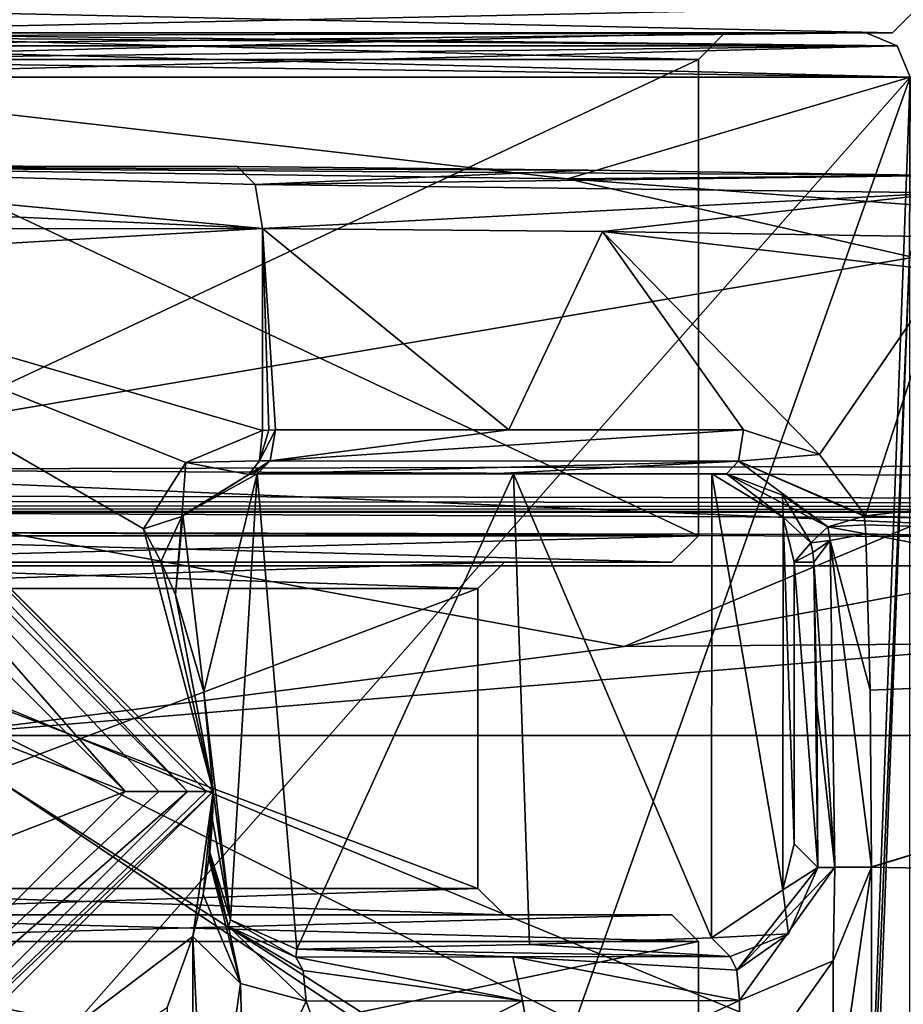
# Model space of a CAD drawing. Extents: x -200 to 200, y -702 to 625.
# Tile 67 of 256: x -171 to -161, y -640 to -629. Entities that reach past the tile are written whole.
import ezdxf

# ---------------------------------------------------------------- set-up
doc = ezdxf.new("R2010")
doc.units = 0
doc.header["$LTSCALE"] = 4.479492
for name, color, linetype in [('129', 7, 'CONTINUOUS'), ('141', 7, 'CONTINUOUS'), ('153', 7, 'CONTINUOUS'), ('155', 7, 'CONTINUOUS'), ('205', 7, 'CONTINUOUS'), ('23', 7, 'CONTINUOUS'), ('254', 7, 'CONTINUOUS'), ('265', 7, 'CONTINUOUS'), ('295', 7, 'CONTINUOUS'), ('310', 7, 'CONTINUOUS'), ('318', 7, 'CONTINUOUS'), ('321', 7, 'CONTINUOUS'), ('325', 7, 'CONTINUOUS'), ('326', 7, 'CONTINUOUS'), ('33', 7, 'CONTINUOUS'), ('339', 7, 'CONTINUOUS'), ('341', 7, 'CONTINUOUS'), ('367', 7, 'CONTINUOUS'), ('373', 7, 'CONTINUOUS'), ('384', 7, 'CONTINUOUS'), ('387', 7, 'CONTINUOUS'), ('388', 7, 'CONTINUOUS'), ('389', 7, 'CONTINUOUS'), ('390', 7, 'CONTINUOUS'), ('391', 7, 'CONTINUOUS'), ('395', 7, 'CONTINUOUS'), ('400', 7, 'CONTINUOUS'), ('432', 7, 'CONTINUOUS'), ('447', 7, 'CONTINUOUS'), ('455', 7, 'CONTINUOUS'), ('462', 7, 'CONTINUOUS'), ('467', 7, 'CONTINUOUS'), ('477', 7, 'CONTINUOUS'), ('525', 7, 'CONTINUOUS'), ('5259', 7, 'CONTINUOUS'), ('5260', 7, 'CONTINUOUS'), ('5261', 7, 'CONTINUOUS'), ('5262', 7, 'CONTINUOUS'), ('5263', 7, 'CONTINUOUS'), ('5264', 7, 'CONTINUOUS'), ('5269', 7, 'CONTINUOUS'), ('5270', 7, 'CONTINUOUS'), ('5271', 7, 'CONTINUOUS'), ('5277', 7, 'CONTINUOUS'), ('5278', 7, 'CONTINUOUS'), ('5279', 7, 'CONTINUOUS'), ('5280', 7, 'CONTINUOUS'), ('5281', 7, 'CONTINUOUS'), ('5282', 7, 'CONTINUOUS'), ('5283', 7, 'CONTINUOUS'), ('5284', 7, 'CONTINUOUS'), ('5285', 7, 'CONTINUOUS'), ('5286', 7, 'CONTINUOUS'), ('5287', 7, 'CONTINUOUS'), ('5288', 7, 'CONTINUOUS'), ('530', 7, 'CONTINUOUS'), ('571', 7, 'CONTINUOUS'), ('573', 7, 'CONTINUOUS'), ('628', 7, 'CONTINUOUS'), ('679', 7, 'CONTINUOUS'), ('68', 7, 'CONTINUOUS'), ('69', 7, 'CONTINUOUS'), ('94', 7, 'CONTINUOUS')]:
    doc.layers.add(name, color=color, linetype=linetype)

msp = doc.modelspace()

# ---------------------------------------------------------------- linework, layer by layer
at = {"layer": '129', "color": 7, "linetype": 'CONTINUOUS'}
for points in [[(-168.442, -631.416, 14.594), (-176.035, -630.702, 15.261), (-183.098, -630.735, 12.966), (-168.442, -631.416, 14.594)], [(-168.729, -630.716, 13.945), (-176.035, -630.702, 15.261), (-168.525, -630.917, 14.403), (-168.729, -630.716, 13.945)], [(-176.035, -630.702, 15.261), (-168.442, -631.416, 14.594), (-168.525, -630.917, 14.403), (-176.035, -630.702, 15.261)], [(-168.442, -631.416, 14.594), (-183.098, -630.735, 12.966), (-183.541, -631.434, 13.53), (-168.442, -631.416, 14.594)]]:
    msp.add_3dface(points, dxfattribs=at)
at = {"layer": '141', "color": 7, "linetype": 'CONTINUOUS'}
for points in [[(-162.147, -638.661, 12.759), (-162.413, -638.394, 5.15), (-162.543, -638.917, 5.458), (-162.147, -638.661, 12.759)], [(-162.147, -638.664, 12.759), (-162.147, -638.661, 12.759), (-162.543, -638.917, 5.458), (-162.147, -638.664, 12.759)], [(-162.147, -638.664, 12.759), (-162.543, -638.917, 5.458), (-162.479, -639.414, 12.887), (-162.147, -638.664, 12.759)], [(-162.543, -638.917, 5.458), (-163.353, -639.459, 7.023), (-162.479, -639.414, 12.887), (-162.543, -638.917, 5.458)], [(-163.353, -639.459, 7.023), (-163.141, -639.673, 13.106), (-162.479, -639.414, 12.887), (-163.353, -639.459, 7.023)]]:
    msp.add_3dface(points, dxfattribs=at)
at = {"layer": '153', "color": 7, "linetype": 'CONTINUOUS'}
for points in [[(-164.751, -630.755, 12.187), (-168.729, -630.716, 13.945), (-168.525, -630.917, 14.403), (-164.751, -630.755, 12.187)], [(-160.725, -630.815, 10.485), (-164.751, -630.755, 12.187), (-168.525, -630.917, 14.403), (-160.725, -630.815, 10.485)], [(-160.706, -631.012, 11.036), (-160.725, -630.815, 10.485), (-168.525, -630.917, 14.403), (-160.706, -631.012, 11.036)], [(-168.442, -631.416, 14.594), (-160.706, -631.012, 11.036), (-168.525, -630.917, 14.403), (-168.442, -631.416, 14.594)], [(-160.706, -631.012, 11.036), (-168.442, -631.416, 14.594), (-164.586, -631.453, 12.898), (-160.706, -631.012, 11.036)], [(-160.698, -631.51, 11.26), (-160.706, -631.012, 11.036), (-164.586, -631.453, 12.898), (-160.698, -631.51, 11.26)]]:
    msp.add_3dface(points, dxfattribs=at)
at = {"layer": '155', "color": 7, "linetype": 'CONTINUOUS'}
for points in [[(-168.442, -631.416, 14.594), (-183.541, -631.434, 13.53), (-174.998, -631.8, 16), (-168.442, -631.416, 14.594)], [(-168.442, -633.707, 14.594), (-168.442, -631.416, 14.594), (-174.998, -631.8, 16), (-168.442, -633.707, 14.594)], [(-169.31, -634.07, 14.954), (-168.442, -633.707, 14.594), (-174.998, -631.8, 16), (-169.31, -634.07, 14.954)], [(-169.79, -634.824, 15.128), (-169.31, -634.07, 14.954), (-174.998, -631.8, 16), (-169.79, -634.824, 15.128)]]:
    msp.add_3dface(points, dxfattribs=at)
at = {"layer": '205', "color": 7, "linetype": 'CONTINUOUS'}
for points in [[(-161.539, -638.66, 13.229), (-161.974, -639.721, 13.336), (-161.97, -641.674, 13.353), (-161.539, -638.66, 13.229)], [(-161.54, -642.732, 13.27), (-161.539, -638.66, 13.229), (-161.97, -641.674, 13.353), (-161.54, -642.732, 13.27)], [(-159.427, -638.699, 12.771), (-161.539, -638.66, 13.229), (-161.54, -642.732, 13.27), (-159.427, -638.699, 12.771)], [(-156.659, -690.708, 13.008), (-159.427, -638.699, 12.771), (-161.54, -645.195, 13.294), (-156.659, -690.708, 13.008)], [(-161.54, -643.974, 13.282), (-159.427, -638.699, 12.771), (-161.54, -642.732, 13.27), (-161.54, -643.974, 13.282)], [(-161.54, -645.195, 13.294), (-159.427, -638.699, 12.771), (-161.54, -643.974, 13.282), (-161.54, -645.195, 13.294)], [(-169.523, -640.25, 15.111), (-169.231, -689.297, 15.158), (-169.23, -639.446, 15.037), (-169.523, -640.25, 15.111)], [(-169.23, -639.446, 15.037), (-169.231, -689.297, 15.158), (-169.077, -642.708, 15.005), (-169.23, -639.446, 15.037)], [(-168.691, -639.979, 14.905), (-169.23, -639.446, 15.037), (-169.077, -642.708, 15.005), (-168.691, -639.979, 14.905)], [(-161.974, -639.721, 13.336), (-163.035, -641.222, 13.585), (-161.97, -641.674, 13.353), (-161.974, -639.721, 13.336)], [(-161.974, -639.721, 13.336), (-163.035, -640.169, 13.576), (-163.035, -641.222, 13.585), (-161.974, -639.721, 13.336)], [(-168.646, -641.664, 14.898), (-168.691, -639.979, 14.905), (-169.077, -642.708, 15.005), (-168.646, -641.664, 14.898)], [(-167.948, -640.176, 14.724), (-168.691, -639.979, 14.905), (-168.646, -641.664, 14.898), (-167.948, -640.176, 14.724)], [(-167.577, -641.222, 14.638), (-167.948, -640.176, 14.724), (-168.646, -641.664, 14.898), (-167.577, -641.222, 14.638)], [(-165.493, -640.173, 14.14), (-167.948, -640.176, 14.724), (-167.577, -641.222, 14.638), (-165.493, -640.173, 14.14)], [(-165.308, -641.222, 14.103), (-165.493, -640.173, 14.14), (-167.577, -641.222, 14.638), (-165.308, -641.222, 14.103)], [(-163.035, -640.169, 13.576), (-165.493, -640.173, 14.14), (-165.308, -641.222, 14.103), (-163.035, -640.169, 13.576)], [(-163.035, -641.222, 13.585), (-163.035, -640.169, 13.576), (-165.308, -641.222, 14.103), (-163.035, -641.222, 13.585)]]:
    msp.add_3dface(points, dxfattribs=at)
at = {"layer": '23', "color": 7, "linetype": 'CONTINUOUS'}
for points in [[(-161.953, -638.661, 13.136), (-162.147, -638.661, 12.759), (-161.953, -638.659, 13.136), (-161.953, -638.661, 13.136)], [(-162.147, -638.664, 12.759), (-161.953, -638.659, 13.136), (-162.147, -638.661, 12.759), (-162.147, -638.664, 12.759)], [(-161.539, -638.66, 13.229), (-161.539, -638.656, 13.229), (-161.953, -638.661, 13.136), (-161.539, -638.66, 13.229)], [(-161.539, -638.66, 13.229), (-161.953, -638.661, 13.136), (-161.953, -638.659, 13.136), (-161.539, -638.66, 13.229)]]:
    msp.add_3dface(points, dxfattribs=at)
at = {"layer": '254', "color": 7, "linetype": 'CONTINUOUS'}
for points in [[(-163.141, -639.673, 13.106), (-165.414, -639.536, 9.648), (-168.052, -639.589, 11.691), (-163.141, -639.673, 13.106)], [(-163.141, -639.673, 13.106), (-163.353, -639.459, 7.023), (-165.414, -639.536, 9.648), (-163.141, -639.673, 13.106)], [(-168.063, -639.678, 14.256), (-165.604, -639.675, 13.671), (-168.052, -639.589, 11.691), (-168.063, -639.678, 14.256)], [(-165.604, -639.675, 13.671), (-163.141, -639.673, 13.106), (-168.052, -639.589, 11.691), (-165.604, -639.675, 13.671)]]:
    msp.add_3dface(points, dxfattribs=at)
at = {"layer": '265', "color": 7, "linetype": 'CONTINUOUS'}
for points in [[(-168.598, -634.205, 14.138), (-169.356, -634.681, 14.596), (-169.346, -634.666, 12.369), (-168.598, -634.205, 14.138)], [(-168.501, -634.2, 11.947), (-168.598, -634.205, 14.138), (-169.346, -634.666, 12.369), (-168.501, -634.2, 11.947)], [(-168.598, -634.205, 14.138), (-168.501, -634.2, 11.947), (-168.55, -634.201, 14.106), (-168.598, -634.205, 14.138)], [(-168.501, -634.2, 11.947), (-168.501, -634.2, 14.073), (-168.55, -634.201, 14.106), (-168.501, -634.2, 11.947)], [(-169.429, -635.571, 14.635), (-169.429, -635.571, 12.407), (-169.346, -634.666, 12.369), (-169.429, -635.571, 14.635)], [(-169.356, -634.681, 14.596), (-169.429, -635.571, 14.635), (-169.346, -634.666, 12.369), (-169.356, -634.681, 14.596)]]:
    msp.add_3dface(points, dxfattribs=at)
at = {"layer": '295', "color": 7, "linetype": 'CONTINUOUS'}
for points in [[(-175, -629.2, -13.4), (-188.4, -629.2, 0), (-161.6, -629.2, 0), (-175, -629.2, -13.4)], [(-188.4, -629.2, 0), (-175, -629.2, 13.4), (-161.6, -629.2, 0), (-188.4, -629.2, 0)]]:
    msp.add_3dface(points, dxfattribs=at)
at = {"layer": '310', "color": 7, "linetype": 'CONTINUOUS'}
for points in [[(-169.107, -636.672, 12.257), (-168.501, -634.2, 11.947), (-169.346, -634.666, 12.369), (-169.107, -636.672, 12.257)], [(-168.501, -634.2, 11.947), (-169.107, -636.672, 12.257), (-168.804, -639.256, 12.107), (-168.501, -634.2, 11.947)], [(-168.052, -639.589, 11.691), (-168.501, -634.2, 11.947), (-168.804, -639.256, 12.107), (-168.052, -639.589, 11.691)], [(-165.595, -634.2, 9.824), (-168.501, -634.2, 11.947), (-168.052, -639.589, 11.691), (-165.595, -634.2, 9.824)], [(-165.414, -639.536, 9.648), (-165.595, -634.2, 9.824), (-168.052, -639.589, 11.691), (-165.414, -639.536, 9.648)], [(-163.353, -639.459, 7.023), (-163.348, -634.2, 7.014), (-165.595, -634.2, 9.824), (-163.353, -639.459, 7.023)], [(-163.353, -639.459, 7.023), (-165.595, -634.2, 9.824), (-165.414, -639.536, 9.648), (-163.353, -639.459, 7.023)], [(-163.348, -634.2, 7.014), (-163.353, -639.459, 7.023), (-162.543, -638.917, 5.458), (-163.348, -634.2, 7.014)], [(-162.541, -634.691, 5.453), (-163.348, -634.2, 7.014), (-162.543, -638.917, 5.458), (-162.541, -634.691, 5.453)], [(-169.429, -635.571, 12.407), (-169.107, -636.672, 12.257), (-169.346, -634.666, 12.369), (-169.429, -635.571, 12.407)], [(-162.413, -638.394, 5.15), (-162.541, -634.691, 5.453), (-162.543, -638.917, 5.458), (-162.413, -638.394, 5.15)], [(-162.413, -635.2, 5.15), (-162.541, -634.691, 5.453), (-162.413, -638.394, 5.15), (-162.413, -635.2, 5.15)], [(-169.107, -636.672, 12.257), (-169, -637.8, 12.205), (-168.804, -639.256, 12.107), (-169.107, -636.672, 12.257)], [(-169, -637.8, 12.205), (-169.009, -638.126, 12.209), (-168.804, -639.256, 12.107), (-169, -637.8, 12.205)], [(-169.009, -638.126, 12.209), (-169.04, -638.491, 12.224), (-168.804, -639.256, 12.107), (-169.009, -638.126, 12.209)]]:
    msp.add_3dface(points, dxfattribs=at)
at = {"layer": '318', "color": 7, "linetype": 'CONTINUOUS'}
for points in [[(-161.1, -629.7), (-175, -629.7, 13.9), (-164.983, -630.853, 9.636), (-161.1, -629.7)], [(-164.983, -630.853, 9.636), (-175, -629.7, 13.9), (-175, -630.717, 13.9), (-164.983, -630.853, 9.636)], [(-175, -629.7, -13.9), (-161.1, -629.7), (-175, -645.457, -13.9), (-175, -629.7, -13.9)], [(-175, -645.457, -13.9), (-161.1, -629.7), (-166.704, -645.505, -11.153), (-175, -645.457, -13.9)], [(-166.704, -645.505, -11.153), (-161.1, -629.7), (-161.688, -645.63, -4), (-166.704, -645.505, -11.153)], [(-161.108, -631.733, -0.485), (-161.1, -629.7), (-164.983, -630.853, 9.636), (-161.108, -631.733, -0.485)], [(-161.1, -629.7), (-161.108, -631.733, -0.485), (-161.688, -645.63, -4), (-161.1, -629.7)], [(-161.688, -645.63, -4), (-161.108, -631.733, -0.485), (-161.688, -646.97, -4), (-161.688, -645.63, -4)], [(-161.108, -631.733, -0.485), (-161.108, -648.447, -0.485), (-161.688, -646.97, -4), (-161.108, -631.733, -0.485)]]:
    msp.add_3dface(points, dxfattribs=at)
at = {"layer": '321', "color": 7, "linetype": 'CONTINUOUS'}
for points in [[(-168.729, -630.716, 13.945), (-175, -630.717, 13.9), (-176.035, -630.702, 15.261), (-168.729, -630.716, 13.945)], [(-164.751, -630.755, 12.187), (-175, -630.717, 13.9), (-168.729, -630.716, 13.945), (-164.751, -630.755, 12.187)], [(-160.725, -630.815, 10.485), (-164.983, -630.853, 9.636), (-175, -630.717, 13.9), (-160.725, -630.815, 10.485)], [(-160.725, -630.815, 10.485), (-175, -630.717, 13.9), (-164.751, -630.755, 12.187), (-160.725, -630.815, 10.485)], [(-160.725, -630.815, 10.485), (-160.917, -631.16, 4.99), (-164.983, -630.853, 9.636), (-160.725, -630.815, 10.485)], [(-160.917, -631.16, 4.99), (-161.108, -631.733, -0.485), (-164.983, -630.853, 9.636), (-160.917, -631.16, 4.99)]]:
    msp.add_3dface(points, dxfattribs=at)
at = {"layer": '325', "color": 7, "linetype": 'CONTINUOUS'}
for points in [[(-169, -637.8, 17), (-174.998, -631.8, 16), (-175, -631.8, 17), (-169, -637.8, 17)], [(-169.79, -634.824, 15.128), (-174.998, -631.8, 16), (-169, -637.8, 17), (-169.79, -634.824, 15.128)], [(-169.595, -635.194, 14.964), (-169.79, -634.824, 15.128), (-169, -637.8, 17), (-169.595, -635.194, 14.964)], [(-169.429, -635.571, 14.635), (-169.595, -635.194, 14.964), (-169, -637.8, 17), (-169.429, -635.571, 14.635)], [(-169.429, -635.571, 12.407), (-169.429, -635.571, 14.635), (-169, -637.8, 17), (-169.429, -635.571, 12.407)], [(-169.107, -636.672, 12.257), (-169.429, -635.571, 12.407), (-169, -637.8, 17), (-169.107, -636.672, 12.257)], [(-169, -637.8, 12.205), (-169.107, -636.672, 12.257), (-169, -637.8, 17), (-169, -637.8, 12.205)]]:
    msp.add_3dface(points, dxfattribs=at)
at = {"layer": '326', "color": 7, "linetype": 'CONTINUOUS'}
for points in [[(-169.23, -639.446, 15.037), (-169, -637.8, 17), (-175, -643.8, 17), (-169.23, -639.446, 15.037)], [(-169, -637.8, 17), (-169.23, -639.446, 15.037), (-169.115, -638.97, 14.884), (-169, -637.8, 17)], [(-169.049, -638.562, 14.599), (-169, -637.8, 17), (-169.115, -638.97, 14.884), (-169.049, -638.562, 14.599)], [(-169, -637.8, 12.205), (-169, -637.8, 17), (-169.049, -638.562, 14.599), (-169, -637.8, 12.205)], [(-169, -637.8, 12.205), (-169.049, -638.562, 14.599), (-169.009, -638.126, 12.209), (-169, -637.8, 12.205)], [(-169.009, -638.126, 12.209), (-169.049, -638.562, 14.599), (-169.044, -638.527, 13.402), (-169.009, -638.126, 12.209)], [(-169.04, -638.491, 12.224), (-169.009, -638.126, 12.209), (-169.044, -638.527, 13.402), (-169.04, -638.491, 12.224)], [(-169.523, -640.25, 15.111), (-169.23, -639.446, 15.037), (-175, -643.8, 17), (-169.523, -640.25, 15.111)]]:
    msp.add_3dface(points, dxfattribs=at)
at = {"layer": '33', "color": 7, "linetype": 'CONTINUOUS'}
for points in [[(-168.442, -631.416, 14.594), (-165.648, -633.7, 13.358), (-164.586, -631.453, 12.898), (-168.442, -631.416, 14.594)], [(-168.369, -633.702, 14.562), (-168.296, -633.7, 14.529), (-168.442, -631.416, 14.594), (-168.369, -633.702, 14.562)], [(-168.442, -633.707, 14.594), (-168.369, -633.702, 14.562), (-168.442, -631.416, 14.594), (-168.442, -633.707, 14.594)], [(-168.296, -633.7, 14.529), (-165.648, -633.7, 13.358), (-168.442, -631.416, 14.594), (-168.296, -633.7, 14.529)], [(-165.648, -633.7, 13.358), (-162.988, -633.7, 12.216), (-164.586, -631.453, 12.898), (-165.648, -633.7, 13.358)], [(-162.129, -633.98, 11.854), (-160.698, -631.9, 11.26), (-164.586, -631.453, 12.898), (-162.129, -633.98, 11.854)], [(-160.698, -631.9, 11.26), (-160.698, -631.51, 11.26), (-164.586, -631.453, 12.898), (-160.698, -631.9, 11.26)], [(-162.988, -633.7, 12.216), (-162.129, -633.98, 11.854), (-164.586, -631.453, 12.898), (-162.988, -633.7, 12.216)], [(-161.605, -634.675, 11.635), (-160.698, -631.9, 11.26), (-162.129, -633.98, 11.854), (-161.605, -634.675, 11.635)], [(-152.449, -633.635, 8.018), (-160.698, -631.9, 11.26), (-161.605, -634.675, 11.635), (-152.449, -633.635, 8.018)]]:
    msp.add_3dface(points, dxfattribs=at)
at = {"layer": '339', "color": 7, "linetype": 'CONTINUOUS'}
for points in [[(-163.183, -634.2, 11.755), (-168.501, -634.2, 11.947), (-165.595, -634.2, 9.824), (-163.183, -634.2, 11.755)], [(-168.501, -634.2, 14.073), (-168.501, -634.2, 11.947), (-165.848, -634.2, 12.9), (-168.501, -634.2, 14.073)], [(-168.501, -634.2, 11.947), (-163.183, -634.2, 11.755), (-165.848, -634.2, 12.9), (-168.501, -634.2, 11.947)], [(-163.348, -634.2, 7.014), (-163.183, -634.2, 11.755), (-165.595, -634.2, 9.824), (-163.348, -634.2, 7.014)]]:
    msp.add_3dface(points, dxfattribs=at)
at = {"layer": '341', "color": 7, "linetype": 'CONTINUOUS'}
for points in [[(-168.442, -633.707, 14.594), (-169.31, -634.07, 14.954), (-168.477, -634.052, 14.457), (-168.442, -633.707, 14.594)], [(-169.31, -634.07, 14.954), (-169.79, -634.824, 15.128), (-169.356, -634.681, 14.596), (-169.31, -634.07, 14.954)], [(-168.598, -634.205, 14.138), (-169.31, -634.07, 14.954), (-169.356, -634.681, 14.596), (-168.598, -634.205, 14.138)], [(-168.477, -634.052, 14.457), (-169.31, -634.07, 14.954), (-168.598, -634.205, 14.138), (-168.477, -634.052, 14.457)], [(-169.356, -634.681, 14.596), (-169.79, -634.824, 15.128), (-169.595, -635.194, 14.964), (-169.356, -634.681, 14.596)], [(-169.429, -635.571, 14.635), (-169.356, -634.681, 14.596), (-169.595, -635.194, 14.964), (-169.429, -635.571, 14.635)]]:
    msp.add_3dface(points, dxfattribs=at)
at = {"layer": '367', "color": 7, "linetype": 'CONTINUOUS'}
for points in [[(-162.192, -635.2, 11.463), (-161.953, -638.661, 13.136), (-162.007, -634.954, 11.746), (-162.192, -635.2, 11.463)], [(-161.554, -636.65, 12.856), (-161.603, -634.88, 11.819), (-162.007, -634.954, 11.746), (-161.554, -636.65, 12.856)], [(-161.953, -638.661, 13.136), (-161.539, -638.656, 13.229), (-162.007, -634.954, 11.746), (-161.953, -638.661, 13.136)], [(-161.539, -638.656, 13.229), (-161.554, -636.65, 12.856), (-162.007, -634.954, 11.746), (-161.539, -638.656, 13.229)], [(-161.953, -638.661, 13.136), (-162.192, -635.2, 11.463), (-162.159, -636.817, 12.414), (-161.953, -638.661, 13.136)], [(-162.147, -638.661, 12.759), (-161.953, -638.661, 13.136), (-162.159, -636.817, 12.414), (-162.147, -638.661, 12.759)]]:
    msp.add_3dface(points, dxfattribs=at)
at = {"layer": '373', "color": 7, "linetype": 'CONTINUOUS'}
for points in [[(-152.449, -633.635, 8.018), (-161.605, -634.675, 11.635), (-86.973, -637.088, 4.669), (-152.449, -633.635, 8.018)], [(-161.614, -634.676, 11.639), (-161.623, -634.678, 11.642), (-86.973, -637.088, 4.669), (-161.614, -634.676, 11.639)], [(-161.623, -634.678, 11.642), (-161.61, -634.778, 11.731), (-86.973, -637.088, 4.669), (-161.623, -634.678, 11.642)], [(-161.605, -634.675, 11.635), (-161.614, -634.676, 11.639), (-86.973, -637.088, 4.669), (-161.605, -634.675, 11.635)], [(-161.61, -634.778, 11.731), (-161.603, -634.88, 11.819), (-86.973, -637.088, 4.669), (-161.61, -634.778, 11.731)], [(-161.603, -634.88, 11.819), (-161.554, -636.65, 12.856), (-153.878, -636.334, 11.042), (-161.603, -634.88, 11.819)], [(-86.973, -637.088, 4.669), (-161.603, -634.88, 11.819), (-153.878, -636.334, 11.042), (-86.973, -637.088, 4.669)], [(-161.554, -636.65, 12.856), (-161.539, -638.656, 13.229), (-153.878, -636.334, 11.042), (-161.554, -636.65, 12.856)], [(-161.539, -638.656, 13.229), (-161.539, -638.66, 13.229), (-153.878, -636.334, 11.042), (-161.539, -638.656, 13.229)], [(-161.539, -638.66, 13.229), (-159.427, -638.699, 12.771), (-153.878, -636.334, 11.042), (-161.539, -638.66, 13.229)]]:
    msp.add_3dface(points, dxfattribs=at)
at = {"layer": '384', "color": 7, "linetype": 'CONTINUOUS'}
for points in [[(-170, -637.8, 18), (-175, -632.8, 18), (-173.55, -636.423, 18), (-170, -637.8, 18)], [(-173.55, -639.177, 18), (-170, -637.8, 18), (-173.55, -636.423, 18), (-173.55, -639.177, 18)], [(-175, -642.8, 18), (-170, -637.8, 18), (-173.55, -639.177, 18), (-175, -642.8, 18)]]:
    msp.add_3dface(points, dxfattribs=at)
at = {"layer": '387', "color": 7, "linetype": 'CONTINUOUS'}
for points in [[(-175, -632.093, 17.707), (-170, -637.8, 18), (-169.617, -637.8, 17.924), (-175, -632.093, 17.707)], [(-170, -637.8, 18), (-175, -632.093, 17.707), (-175, -632.8, 18), (-170, -637.8, 18)], [(-169.293, -637.8, 17.707), (-175, -632.093, 17.707), (-169.617, -637.8, 17.924), (-169.293, -637.8, 17.707)]]:
    msp.add_3dface(points, dxfattribs=at)
at = {"layer": '388', "color": 7, "linetype": 'CONTINUOUS'}
for points in [[(-169, -637.8, 17), (-175, -631.8, 17), (-169.076, -637.8, 17.383), (-169, -637.8, 17)], [(-175, -631.8, 17), (-169.293, -637.8, 17.707), (-169.076, -637.8, 17.383), (-175, -631.8, 17)], [(-169.293, -637.8, 17.707), (-175, -631.8, 17), (-175, -632.093, 17.707), (-169.293, -637.8, 17.707)]]:
    msp.add_3dface(points, dxfattribs=at)
at = {"layer": '389', "color": 7, "linetype": 'CONTINUOUS'}
for points in [[(-169.293, -637.8, 17.707), (-169.617, -637.8, 17.924), (-175, -642.8, 18), (-169.293, -637.8, 17.707)], [(-169.617, -637.8, 17.924), (-170, -637.8, 18), (-175, -642.8, 18), (-169.617, -637.8, 17.924)], [(-175, -643.507, 17.707), (-169.293, -637.8, 17.707), (-175, -642.8, 18), (-175, -643.507, 17.707)]]:
    msp.add_3dface(points, dxfattribs=at)
at = {"layer": '390', "color": 7, "linetype": 'CONTINUOUS'}
for points in [[(-169.293, -637.8, 17.707), (-175, -643.507, 17.707), (-169.076, -637.8, 17.383), (-169.293, -637.8, 17.707)], [(-175, -643.507, 17.707), (-169, -637.8, 17), (-169.076, -637.8, 17.383), (-175, -643.507, 17.707)], [(-175, -643.8, 17), (-169, -637.8, 17), (-175, -643.507, 17.707), (-175, -643.8, 17)]]:
    msp.add_3dface(points, dxfattribs=at)
at = {"layer": '391', "color": 7, "linetype": 'CONTINUOUS'}
for points in [[(-168.691, -639.979, 14.905), (-169.049, -638.562, 14.599), (-169.115, -638.97, 14.884), (-168.691, -639.979, 14.905)], [(-169.049, -638.562, 14.599), (-168.691, -639.979, 14.905), (-168.827, -639.332, 14.506), (-169.049, -638.562, 14.599)], [(-169.23, -639.446, 15.037), (-168.691, -639.979, 14.905), (-169.115, -638.97, 14.884), (-169.23, -639.446, 15.037)], [(-167.982, -639.83, 14.588), (-168.063, -639.678, 14.256), (-168.827, -639.332, 14.506), (-167.982, -639.83, 14.588)], [(-168.691, -639.979, 14.905), (-167.948, -640.176, 14.724), (-168.827, -639.332, 14.506), (-168.691, -639.979, 14.905)], [(-167.948, -640.176, 14.724), (-167.982, -639.83, 14.588), (-168.827, -639.332, 14.506), (-167.948, -640.176, 14.724)]]:
    msp.add_3dface(points, dxfattribs=at)
at = {"layer": '395', "color": 7, "linetype": 'CONTINUOUS'}
for points in [[(-168.296, -633.7, 14.529), (-168.477, -634.052, 14.457), (-168.356, -634.053, 14.395), (-168.296, -633.7, 14.529)], [(-168.296, -633.7, 14.529), (-168.369, -633.702, 14.562), (-168.477, -634.052, 14.457), (-168.296, -633.7, 14.529)], [(-168.369, -633.702, 14.562), (-168.442, -633.707, 14.594), (-168.477, -634.052, 14.457), (-168.369, -633.702, 14.562)], [(-168.477, -634.052, 14.457), (-168.598, -634.205, 14.138), (-168.356, -634.053, 14.395), (-168.477, -634.052, 14.457)], [(-168.598, -634.205, 14.138), (-168.55, -634.201, 14.106), (-168.356, -634.053, 14.395), (-168.598, -634.205, 14.138)], [(-168.55, -634.201, 14.106), (-168.501, -634.2, 14.073), (-168.356, -634.053, 14.395), (-168.55, -634.201, 14.106)]]:
    msp.add_3dface(points, dxfattribs=at)
at = {"layer": '400', "color": 7, "linetype": 'CONTINUOUS'}
for points in [[(-165.648, -633.7, 13.358), (-168.296, -633.7, 14.529), (-168.356, -634.053, 14.395), (-165.648, -633.7, 13.358)], [(-162.988, -633.7, 12.216), (-165.648, -633.7, 13.358), (-168.356, -634.053, 14.395), (-162.988, -633.7, 12.216)], [(-162.988, -633.7, 12.216), (-168.356, -634.053, 14.395), (-163.045, -634.054, 12.081), (-162.988, -633.7, 12.216)], [(-168.356, -634.053, 14.395), (-168.501, -634.2, 14.073), (-163.045, -634.054, 12.081), (-168.356, -634.053, 14.395)], [(-163.045, -634.054, 12.081), (-168.501, -634.2, 14.073), (-165.848, -634.2, 12.9), (-163.045, -634.054, 12.081)], [(-163.183, -634.2, 11.755), (-163.045, -634.054, 12.081), (-165.848, -634.2, 12.9), (-163.183, -634.2, 11.755)]]:
    msp.add_3dface(points, dxfattribs=at)
at = {"layer": '432', "color": 7, "linetype": 'CONTINUOUS'}
for points in [[(-163.035, -640.169, 13.576), (-161.953, -638.659, 13.136), (-163.066, -639.825, 13.439), (-163.035, -640.169, 13.576)], [(-161.953, -638.659, 13.136), (-162.147, -638.664, 12.759), (-163.066, -639.825, 13.439), (-161.953, -638.659, 13.136)], [(-162.147, -638.664, 12.759), (-162.479, -639.414, 12.887), (-163.066, -639.825, 13.439), (-162.147, -638.664, 12.759)], [(-163.035, -640.169, 13.576), (-161.974, -639.721, 13.336), (-161.953, -638.659, 13.136), (-163.035, -640.169, 13.576)], [(-161.974, -639.721, 13.336), (-161.539, -638.66, 13.229), (-161.953, -638.659, 13.136), (-161.974, -639.721, 13.336)], [(-162.479, -639.414, 12.887), (-163.141, -639.673, 13.106), (-163.066, -639.825, 13.439), (-162.479, -639.414, 12.887)]]:
    msp.add_3dface(points, dxfattribs=at)
at = {"layer": '447', "color": 7, "linetype": 'CONTINUOUS'}
for points in [[(-168.063, -639.678, 14.256), (-165.493, -640.173, 14.14), (-165.604, -639.675, 13.671), (-168.063, -639.678, 14.256)], [(-167.982, -639.83, 14.588), (-165.493, -640.173, 14.14), (-168.063, -639.678, 14.256), (-167.982, -639.83, 14.588)], [(-163.066, -639.825, 13.439), (-163.141, -639.673, 13.106), (-165.604, -639.675, 13.671), (-163.066, -639.825, 13.439)], [(-163.035, -640.169, 13.576), (-163.066, -639.825, 13.439), (-165.604, -639.675, 13.671), (-163.035, -640.169, 13.576)], [(-165.493, -640.173, 14.14), (-163.035, -640.169, 13.576), (-165.604, -639.675, 13.671), (-165.493, -640.173, 14.14)], [(-167.948, -640.176, 14.724), (-165.493, -640.173, 14.14), (-167.982, -639.83, 14.588), (-167.948, -640.176, 14.724)]]:
    msp.add_3dface(points, dxfattribs=at)
at = {"layer": '455', "color": 7, "linetype": 'CONTINUOUS'}
for points in [[(-162.541, -634.691, 5.453), (-163.183, -634.2, 11.755), (-163.348, -634.2, 7.014), (-162.541, -634.691, 5.453)], [(-162.547, -634.439, 11.363), (-163.183, -634.2, 11.755), (-162.541, -634.691, 5.453), (-162.547, -634.439, 11.363)], [(-162.227, -634.98, 11.167), (-162.547, -634.439, 11.363), (-162.541, -634.691, 5.453), (-162.227, -634.98, 11.167)], [(-162.413, -635.2, 5.15), (-162.227, -634.98, 11.167), (-162.541, -634.691, 5.453), (-162.413, -635.2, 5.15)], [(-162.203, -635.09, 11.319), (-162.227, -634.98, 11.167), (-162.413, -635.2, 5.15), (-162.203, -635.09, 11.319)], [(-162.192, -635.2, 11.463), (-162.203, -635.09, 11.319), (-162.413, -635.2, 5.15), (-162.192, -635.2, 11.463)]]:
    msp.add_3dface(points, dxfattribs=at)
at = {"layer": '462', "color": 7, "linetype": 'CONTINUOUS'}
for points in [[(-162.147, -638.661, 12.759), (-162.192, -635.2, 11.463), (-162.413, -635.2, 5.15), (-162.147, -638.661, 12.759)], [(-162.147, -638.661, 12.759), (-162.413, -635.2, 5.15), (-162.413, -638.394, 5.15), (-162.147, -638.661, 12.759)], [(-162.192, -635.2, 11.463), (-162.147, -638.661, 12.759), (-162.159, -636.817, 12.414), (-162.192, -635.2, 11.463)]]:
    msp.add_3dface(points, dxfattribs=at)
at = {"layer": '467', "color": 7, "linetype": 'CONTINUOUS'}
for points in [[(-161.623, -634.678, 11.642), (-162.034, -634.798, 11.597), (-161.61, -634.778, 11.731), (-161.623, -634.678, 11.642)], [(-162.034, -634.798, 11.597), (-162.227, -634.98, 11.167), (-162.007, -634.954, 11.746), (-162.034, -634.798, 11.597)], [(-162.034, -634.798, 11.597), (-161.603, -634.88, 11.819), (-161.61, -634.778, 11.731), (-162.034, -634.798, 11.597)], [(-161.603, -634.88, 11.819), (-162.034, -634.798, 11.597), (-162.007, -634.954, 11.746), (-161.603, -634.88, 11.819)], [(-162.007, -634.954, 11.746), (-162.227, -634.98, 11.167), (-162.203, -635.09, 11.319), (-162.007, -634.954, 11.746)], [(-162.192, -635.2, 11.463), (-162.007, -634.954, 11.746), (-162.203, -635.09, 11.319), (-162.192, -635.2, 11.463)]]:
    msp.add_3dface(points, dxfattribs=at)
at = {"layer": '477', "color": 7, "linetype": 'CONTINUOUS'}
for points in [[(-169.049, -638.562, 14.599), (-168.827, -639.332, 14.506), (-169.044, -638.527, 13.402), (-169.049, -638.562, 14.599)], [(-169.04, -638.491, 12.224), (-169.044, -638.527, 13.402), (-168.827, -639.332, 14.506), (-169.04, -638.491, 12.224)], [(-169.04, -638.491, 12.224), (-168.827, -639.332, 14.506), (-168.804, -639.256, 12.107), (-169.04, -638.491, 12.224)], [(-168.827, -639.332, 14.506), (-168.063, -639.678, 14.256), (-168.804, -639.256, 12.107), (-168.827, -639.332, 14.506)], [(-168.063, -639.678, 14.256), (-168.052, -639.589, 11.691), (-168.804, -639.256, 12.107), (-168.063, -639.678, 14.256)]]:
    msp.add_3dface(points, dxfattribs=at)
at = {"layer": '525', "color": 7, "linetype": 'CONTINUOUS'}
for points in [[(-175.238, -634.151, -13.998), (-161.009, -631.733, -0.489), (-67.5, -633.887, -12.843), (-175.238, -634.151, -13.998)], [(-67.5, -634.631, -15.987), (-175.238, -634.151, -13.998), (-67.5, -633.887, -12.843), (-67.5, -634.631, -15.987)], [(-175.238, -634.151, -13.998), (-67.5, -634.631, -15.987), (-179.599, -634.441, -15.215), (-175.238, -634.151, -13.998)], [(-179.599, -634.441, -15.215), (-67.5, -634.631, -15.987), (-178.739, -634.506, -15.482), (-179.599, -634.441, -15.215)], [(-178.739, -634.506, -15.482), (-67.5, -634.631, -15.987), (-177.874, -634.558, -15.694), (-178.739, -634.506, -15.482)], [(-177.874, -634.558, -15.694), (-67.5, -634.631, -15.987), (-177.003, -634.597, -15.851), (-177.874, -634.558, -15.694)], [(-177.003, -634.597, -15.851), (-67.5, -634.631, -15.987), (-176.123, -634.623, -15.954), (-177.003, -634.597, -15.851)], [(-69.183, -634.635, -16.003), (-175.233, -634.635, -16.003), (-176.123, -634.623, -15.954), (-69.183, -634.635, -16.003)], [(-67.5, -634.631, -15.987), (-68.351, -634.633, -15.997), (-176.123, -634.623, -15.954), (-67.5, -634.631, -15.987)], [(-68.351, -634.633, -15.997), (-69.183, -634.635, -16.003), (-176.123, -634.623, -15.954), (-68.351, -634.633, -15.997)]]:
    msp.add_3dface(points, dxfattribs=at)
at = {"layer": '5259', "linetype": 'CONTINUOUS'}
for points in [[(-175, -641.9, -11.5), (-163.5, -639.5), (-163.5, -641.9), (-175, -641.9, -11.5)], [(-175, -639.5, -11.5), (-163.5, -639.5), (-175, -641.9, -11.5), (-175, -639.5, -11.5)]]:
    msp.add_3dface(points, dxfattribs=at)
at = {"layer": '5260', "linetype": 'CONTINUOUS'}
for points in [[(-175, -639.2, -9.3), (-165.7, -639.2), (-175, -639.2, -11.2), (-175, -639.2, -9.3)], [(-175, -639.2, -11.2), (-165.7, -639.2), (-163.8, -639.2), (-175, -639.2, -11.2)], [(-165.7, -639.2), (-175, -639.2, 9.3), (-163.8, -639.2), (-165.7, -639.2)], [(-163.8, -639.2), (-175, -639.2, 9.3), (-175, -639.2, 11.2), (-163.8, -639.2)]]:
    msp.add_3dface(points, dxfattribs=at)
at = {"layer": '5261', "linetype": 'CONTINUOUS'}
for points in [[(-166, -635.5), (-175, -638.9, -9), (-175, -635.5, -9), (-166, -635.5)], [(-166, -638.9), (-175, -638.9, -9), (-166, -635.5), (-166, -638.9)]]:
    msp.add_3dface(points, dxfattribs=at)
at = {"layer": '5262', "linetype": 'CONTINUOUS'}
for points in [[(-175, -635.2, 11.2), (-165.7, -635.2), (-163.8, -635.2), (-175, -635.2, 11.2)], [(-165.7, -635.2), (-175, -635.2, -9.3), (-163.8, -635.2), (-165.7, -635.2)], [(-163.8, -635.2), (-175, -635.2, -9.3), (-175, -635.2, -11.2), (-163.8, -635.2)], [(-175, -635.2, 9.3), (-165.7, -635.2), (-175, -635.2, 11.2), (-175, -635.2, 9.3)]]:
    msp.add_3dface(points, dxfattribs=at)
at = {"layer": '5263', "linetype": 'CONTINUOUS'}
for points in [[(-163.5, -629.5), (-163.5, -634.9), (-175, -634.9, -11.5), (-163.5, -629.5)], [(-175, -629.5, -11.5), (-163.5, -629.5), (-175, -634.9, -11.5), (-175, -629.5, -11.5)]]:
    msp.add_3dface(points, dxfattribs=at)
at = {"layer": '5264', "linetype": 'CONTINUOUS'}
for points in [[(-175, -629.2, 13.7), (-163.2, -629.2), (-161.3, -629.2), (-175, -629.2, 13.7)], [(-163.2, -629.2), (-175, -629.2, -11.8), (-161.3, -629.2), (-163.2, -629.2)], [(-175, -629.2, 11.8), (-163.2, -629.2), (-175, -629.2, 13.7), (-175, -629.2, 11.8)], [(-161.3, -629.2), (-175, -629.2, -11.8), (-175, -629.2, -13.7), (-161.3, -629.2)]]:
    msp.add_3dface(points, dxfattribs=at)
at = {"layer": '5269', "linetype": 'CONTINUOUS'}
for points in [[(-163.5, -641.9), (-163.5, -639.5), (-175, -639.5, 11.5), (-163.5, -641.9)], [(-163.5, -641.9), (-175, -639.5, 11.5), (-175, -641.9, 11.5), (-163.5, -641.9)]]:
    msp.add_3dface(points, dxfattribs=at)
at = {"layer": '5270', "linetype": 'CONTINUOUS'}
for points in [[(-166, -638.9), (-166, -635.5), (-175, -635.5, 9), (-166, -638.9)], [(-175, -638.9, 9), (-166, -638.9), (-175, -635.5, 9), (-175, -638.9, 9)]]:
    msp.add_3dface(points, dxfattribs=at)
at = {"layer": '5271', "linetype": 'CONTINUOUS'}
for points in [[(-163.5, -634.9), (-163.5, -629.5), (-175, -629.5, 11.5), (-163.5, -634.9)], [(-163.5, -634.9), (-175, -629.5, 11.5), (-175, -634.9, 11.5), (-163.5, -634.9)]]:
    msp.add_3dface(points, dxfattribs=at)
at = {"layer": '5277', "linetype": 'CONTINUOUS'}
for points in [[(-175, -628.9, -14), (-161, -628.9), (-175, -629.2, -13.7), (-175, -628.9, -14)], [(-161, -628.9), (-161.3, -629.2), (-175, -629.2, -13.7), (-161, -628.9)]]:
    msp.add_3dface(points, dxfattribs=at)
at = {"layer": '5278', "linetype": 'CONTINUOUS'}
for points in [[(-161, -628.9), (-175, -628.9, 14), (-161.3, -629.2), (-161, -628.9)], [(-175, -628.9, 14), (-175, -629.2, 13.7), (-161.3, -629.2), (-175, -628.9, 14)]]:
    msp.add_3dface(points, dxfattribs=at)
at = {"layer": '5279', "linetype": 'CONTINUOUS'}
for points in [[(-163.2, -629.2), (-175, -629.5, -11.5), (-175, -629.2, -11.8), (-163.2, -629.2)], [(-163.5, -629.5), (-175, -629.5, -11.5), (-163.2, -629.2), (-163.5, -629.5)]]:
    msp.add_3dface(points, dxfattribs=at)
at = {"layer": '5280', "linetype": 'CONTINUOUS'}
for points in [[(-163.5, -629.5), (-175, -629.2, 11.8), (-175, -629.5, 11.5), (-163.5, -629.5)], [(-163.5, -629.5), (-163.2, -629.2), (-175, -629.2, 11.8), (-163.5, -629.5)]]:
    msp.add_3dface(points, dxfattribs=at)
at = {"layer": '5281', "linetype": 'CONTINUOUS'}
for points in [[(-163.8, -635.2), (-175, -635.2, -11.2), (-163.5, -634.9), (-163.8, -635.2)], [(-163.5, -634.9), (-175, -635.2, -11.2), (-175, -634.9, -11.5), (-163.5, -634.9)]]:
    msp.add_3dface(points, dxfattribs=at)
at = {"layer": '5282', "linetype": 'CONTINUOUS'}
for points in [[(-163.8, -635.2), (-163.5, -634.9), (-175, -634.9, 11.5), (-163.8, -635.2)], [(-175, -635.2, 11.2), (-163.8, -635.2), (-175, -634.9, 11.5), (-175, -635.2, 11.2)]]:
    msp.add_3dface(points, dxfattribs=at)
at = {"layer": '5283', "linetype": 'CONTINUOUS'}
for points in [[(-165.7, -635.2), (-175, -635.5, -9), (-175, -635.2, -9.3), (-165.7, -635.2)], [(-166, -635.5), (-175, -635.5, -9), (-165.7, -635.2), (-166, -635.5)]]:
    msp.add_3dface(points, dxfattribs=at)
at = {"layer": '5284', "linetype": 'CONTINUOUS'}
for points in [[(-166, -635.5), (-175, -635.2, 9.3), (-175, -635.5, 9), (-166, -635.5)], [(-166, -635.5), (-165.7, -635.2), (-175, -635.2, 9.3), (-166, -635.5)]]:
    msp.add_3dface(points, dxfattribs=at)
at = {"layer": '5285', "linetype": 'CONTINUOUS'}
for points in [[(-165.7, -639.2), (-175, -639.2, -9.3), (-166, -638.9), (-165.7, -639.2)], [(-175, -639.2, -9.3), (-175, -638.9, -9), (-166, -638.9), (-175, -639.2, -9.3)]]:
    msp.add_3dface(points, dxfattribs=at)
at = {"layer": '5286', "linetype": 'CONTINUOUS'}
for points in [[(-165.7, -639.2), (-166, -638.9), (-175, -638.9, 9), (-165.7, -639.2)], [(-175, -639.2, 9.3), (-165.7, -639.2), (-175, -638.9, 9), (-175, -639.2, 9.3)]]:
    msp.add_3dface(points, dxfattribs=at)
at = {"layer": '5287', "linetype": 'CONTINUOUS'}
for points in [[(-175, -639.5, -11.5), (-175, -639.2, -11.2), (-163.8, -639.2), (-175, -639.5, -11.5)], [(-163.5, -639.5), (-175, -639.5, -11.5), (-163.8, -639.2), (-163.5, -639.5)]]:
    msp.add_3dface(points, dxfattribs=at)
at = {"layer": '5288', "linetype": 'CONTINUOUS'}
for points in [[(-163.5, -639.5), (-175, -639.2, 11.2), (-175, -639.5, 11.5), (-163.5, -639.5)], [(-163.5, -639.5), (-163.8, -639.2), (-175, -639.2, 11.2), (-163.5, -639.5)]]:
    msp.add_3dface(points, dxfattribs=at)
at = {"layer": '530', "color": 7, "linetype": 'CONTINUOUS'}
for points in [[(-174.094, -639.592, -13.971), (-159.685, -645.545, -14.596), (-172.193, -637.166, -13.716), (-174.094, -639.592, -13.971)], [(-159.685, -645.545, -14.596), (-159.67, -637.166, -13.716), (-172.193, -637.166, -13.716), (-159.685, -645.545, -14.596)], [(-175.251, -639.85, -13.998), (-159.685, -645.545, -14.596), (-174.094, -639.592, -13.971), (-175.251, -639.85, -13.998)], [(-175.273, -642.698, -14.297), (-159.685, -645.545, -14.596), (-175.251, -639.85, -13.998), (-175.273, -642.698, -14.297)]]:
    msp.add_3dface(points, dxfattribs=at)
at = {"layer": '571', "color": 7, "linetype": 'CONTINUOUS'}
for points in [[(-175.233, -634.635, -16.003), (-69.183, -635.092, -16.498), (-175.233, -634.855, -16.362), (-175.233, -634.635, -16.003)], [(-175.233, -634.635, -16.003), (-69.183, -634.635, -16.003), (-69.183, -635.092, -16.498), (-175.233, -634.635, -16.003)], [(-69.183, -635.092, -16.498), (-69.183, -635.241, -16.53), (-175.233, -634.855, -16.362), (-69.183, -635.092, -16.498)], [(-175.233, -634.855, -16.362), (-69.183, -635.241, -16.53), (-175.233, -635.241, -16.53), (-175.233, -634.855, -16.362)]]:
    msp.add_3dface(points, dxfattribs=at)
at = {"layer": '573', "color": 7, "linetype": 'CONTINUOUS'}
for points in [[(-175.657, -695.13, -22.824), (-175.233, -635.241, -16.53), (-155.56, -677.462, -20.967), (-175.657, -695.13, -22.824)], [(-155.56, -677.462, -20.967), (-175.233, -635.241, -16.53), (-153.216, -664.166, -19.57), (-155.56, -677.462, -20.967)], [(-175.233, -635.241, -16.53), (-69.183, -635.241, -16.53), (-145.277, -647.666, -17.836), (-175.233, -635.241, -16.53)], [(-153.216, -664.166, -19.57), (-175.233, -635.241, -16.53), (-150.095, -651.329, -18.221), (-153.216, -664.166, -19.57)], [(-148.326, -648.703, -17.945), (-175.233, -635.241, -16.53), (-145.277, -647.666, -17.836), (-148.326, -648.703, -17.945)], [(-150.095, -651.329, -18.221), (-175.233, -635.241, -16.53), (-148.326, -648.703, -17.945), (-150.095, -651.329, -18.221)]]:
    msp.add_3dface(points, dxfattribs=at)
at = {"layer": '628', "color": 7, "linetype": 'CONTINUOUS'}
for points in [[(-159.5, -635.258, -4), (-161.009, -634.757, -0.489), (-164.34, -636.158, -9.075), (-159.5, -635.258, -4)], [(-159.585, -636.119, -8.876), (-159.5, -635.258, -4), (-164.34, -636.158, -9.075), (-159.585, -636.119, -8.876)], [(-159.67, -637.166, -13.716), (-159.585, -636.119, -8.876), (-172.193, -637.166, -13.716), (-159.67, -637.166, -13.716)], [(-172.193, -637.166, -13.716), (-159.585, -636.119, -8.876), (-164.34, -636.158, -9.075), (-172.193, -637.166, -13.716)]]:
    msp.add_3dface(points, dxfattribs=at)
at = {"layer": '679', "color": 7, "linetype": 'CONTINUOUS'}
for points in [[(-175.238, -634.151, -13.998), (-161.009, -634.757, -0.489), (-161.009, -631.733, -0.489), (-175.238, -634.151, -13.998)], [(-172.193, -637.166, -13.716), (-164.34, -636.158, -9.075), (-175.238, -634.151, -13.998), (-172.193, -637.166, -13.716)], [(-164.34, -636.158, -9.075), (-161.009, -634.757, -0.489), (-175.238, -634.151, -13.998), (-164.34, -636.158, -9.075)]]:
    msp.add_3dface(points, dxfattribs=at)
at = {"layer": '68', "color": 7, "linetype": 'CONTINUOUS'}
for points in [[(-175, -629.509, 13.862), (-161.1, -629.7), (-175, -629.346, 13.754), (-175, -629.509, 13.862)], [(-175, -629.346, -13.754), (-161.246, -629.346), (-175, -629.509, -13.862), (-175, -629.346, -13.754)], [(-175, -629.346, 13.754), (-161.1, -629.7), (-161.246, -629.346), (-175, -629.346, 13.754)], [(-161.1, -629.7), (-175, -629.7, -13.9), (-161.246, -629.346), (-161.1, -629.7)], [(-161.246, -629.346), (-175, -629.7, -13.9), (-175, -629.509, -13.862), (-161.246, -629.346)], [(-175, -629.7, 13.9), (-161.1, -629.7), (-175, -629.509, 13.862), (-175, -629.7, 13.9)]]:
    msp.add_3dface(points, dxfattribs=at)
at = {"layer": '69', "color": 7, "linetype": 'CONTINUOUS'}
for points in [[(-175, -629.238, -13.591), (-175, -629.2, -13.4), (-161.6, -629.2, 0), (-175, -629.238, -13.591)], [(-175, -629.2, 13.4), (-161.246, -629.346), (-161.6, -629.2, 0), (-175, -629.2, 13.4)], [(-161.246, -629.346), (-175, -629.2, 13.4), (-175, -629.238, 13.591), (-161.246, -629.346)], [(-161.246, -629.346), (-175, -629.346, -13.754), (-161.6, -629.2, 0), (-161.246, -629.346)], [(-175, -629.346, -13.754), (-175, -629.238, -13.591), (-161.6, -629.2, 0), (-175, -629.346, -13.754)], [(-175, -629.346, 13.754), (-161.246, -629.346), (-175, -629.238, 13.591), (-175, -629.346, 13.754)]]:
    msp.add_3dface(points, dxfattribs=at)
at = {"layer": '94', "color": 7, "linetype": 'CONTINUOUS'}
for points in [[(-162.129, -633.98, 11.854), (-162.988, -633.7, 12.216), (-163.045, -634.054, 12.081), (-162.129, -633.98, 11.854)], [(-163.045, -634.054, 12.081), (-163.183, -634.2, 11.755), (-162.034, -634.798, 11.597), (-163.045, -634.054, 12.081)], [(-161.605, -634.675, 11.635), (-162.129, -633.98, 11.854), (-163.045, -634.054, 12.081), (-161.605, -634.675, 11.635)], [(-161.623, -634.678, 11.642), (-163.045, -634.054, 12.081), (-162.034, -634.798, 11.597), (-161.623, -634.678, 11.642)], [(-161.614, -634.676, 11.639), (-163.045, -634.054, 12.081), (-161.623, -634.678, 11.642), (-161.614, -634.676, 11.639)], [(-161.605, -634.675, 11.635), (-163.045, -634.054, 12.081), (-161.614, -634.676, 11.639), (-161.605, -634.675, 11.635)], [(-162.034, -634.798, 11.597), (-163.183, -634.2, 11.755), (-162.547, -634.439, 11.363), (-162.034, -634.798, 11.597)], [(-162.227, -634.98, 11.167), (-162.034, -634.798, 11.597), (-162.547, -634.439, 11.363), (-162.227, -634.98, 11.167)]]:
    msp.add_3dface(points, dxfattribs=at)

doc.saveas('drawing.dxf')
